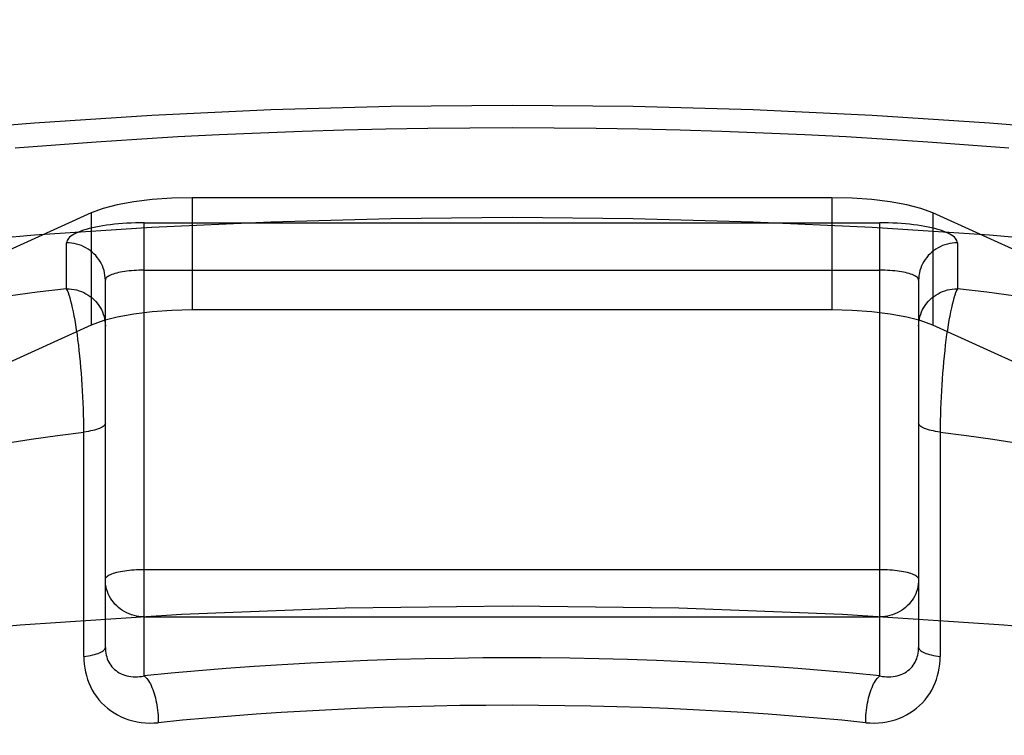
# Model space of a CAD drawing. Header units: inches. Extents: x 0 to 193, y 0 to 125.
# Tile 223 of 256: x 86.877 to 87.131, y 92.732 to 92.916. Entities that reach past the tile are written whole.
import ezdxf

# ---------------------------------------------------------------- set-up
doc = ezdxf.new("R2010")
doc.units = ezdxf.units.IN
doc.header["$LTSCALE"] = 10.635988
doc.header["$MEASUREMENT"] = 0
doc.linetypes.add('HIDDEN', pattern=[0.2, 0.1, -0.1])
doc.layers.add('DEFAULT_2', color=8, linetype='HIDDEN')

msp = doc.modelspace()

# ---------------------------------------------------------------- linework, layer by layer
at = {"layer": 'DEFAULT_2', "color": 8, "linetype": 'HIDDEN'}
for p, q in [((88.62037, 92.9164), (84.44187, 92.9164)), ((86.92182, 92.87042), (86.92182, 92.84144)), ((87.08692, 92.87042), (86.92182, 92.87042)), ((87.08692, 92.87042), (87.08692, 92.84144)), ((86.89574, 92.86649), (86.78055, 92.81408)), ((86.89574, 92.86649), (86.89574, 92.83751)), ((87.113, 92.86649), (87.113, 92.83751)), ((87.22819, 92.81408), (87.113, 92.86649)), ((86.90937, 92.74689), (86.90937, 92.86395)), ((86.90937, 92.86395), (87.09937, 92.86395)), ((87.09937, 92.74689), (87.09937, 92.86395)), ((86.88937, 92.84692), (86.88937, 92.85877)), ((87.11937, 92.85877), (87.11937, 92.84692)), ((86.90937, 92.8517), (87.09937, 92.8517)), ((86.89937, 92.75426), (86.89937, 92.84911)), ((87.10937, 92.84911), (87.10937, 92.75426)), ((87.08692, 92.84144), (86.92182, 92.84144)), ((86.90244, 92.8396), (86.89899, 92.8387)), ((86.89574, 92.83751), (86.78055, 92.7851)), ((86.89899, 92.8387), (86.89574, 92.83751)), ((87.113, 92.83751), (87.10975, 92.8387)), ((87.22819, 92.7851), (87.113, 92.83751)), ((86.89381, 92.75194), (86.8938, 92.81137)), ((86.90937, 92.77443), (87.09937, 92.77443)), ((86.90937, 92.76218), (87.09937, 92.76218))]:
    msp.add_line(p, q, dxfattribs=at)
for points in [[(86.56687, 92.78113), (86.56799, 92.7892), (86.57132, 92.79724), (86.57687, 92.80519), (86.58459, 92.81303), (86.59446, 92.8207), (86.60641, 92.82816), (86.62039, 92.83539), (86.63632, 92.84234), (86.65414, 92.84898), (86.67373, 92.85528), (86.69501, 92.86119), (86.71787, 92.8667), (86.74219, 92.87177), (86.76784, 92.87638), (86.7947, 92.88051), (86.82263, 92.88413), (86.85148, 92.88722), (86.88111, 92.88977), (86.91137, 92.89177), (86.94211, 92.89321), (86.97308, 92.89407), (87.00437, 92.89436)], [(87.00437, 92.89436), (87.03566, 92.89407), (87.06663, 92.89321), (87.09737, 92.89177), (87.12763, 92.88977), (87.15726, 92.88722), (87.18611, 92.88413), (87.21404, 92.88051), (87.2409, 92.87638), (87.26655, 92.87177), (87.29087, 92.8667), (87.31373, 92.86119), (87.33501, 92.85528), (87.3546, 92.84898), (87.37242, 92.84234), (87.38835, 92.83539), (87.40233, 92.82816), (87.41428, 92.8207), (87.42415, 92.81303), (87.43187, 92.80519), (87.43742, 92.79724), (87.44075, 92.7892), (87.44187, 92.78113)], [(86.87613, 92.88328), (86.8865, 92.88411), (86.89696, 92.88488), (86.90749, 92.88557), (86.91809, 92.88619), (86.92874, 92.88674), (86.93945, 92.88721), (86.9502, 92.88762), (86.96099, 92.88795), (86.97181, 92.8882), (86.98265, 92.88839), (86.9935, 92.8885), (87.00437, 92.88854)], [(87.00437, 92.88854), (87.01524, 92.8885), (87.02609, 92.88839), (87.03693, 92.8882), (87.04775, 92.88795), (87.05854, 92.88762), (87.06929, 92.88721), (87.08, 92.88674), (87.09065, 92.88619), (87.10125, 92.88557), (87.11178, 92.88488), (87.12223, 92.88411), (87.13261, 92.88328)], [(86.92182, 92.87042), (86.9165, 92.87029), (86.9115, 92.86994), (86.90674, 92.86936), (86.90244, 92.86858), (86.89879, 92.86763), (86.89574, 92.86649)], [(87.113, 92.86649), (87.10995, 92.86763), (87.1063, 92.86858), (87.102, 92.86936), (87.09724, 92.86994), (87.09224, 92.87029), (87.08692, 92.87042)], [(86.56687, 92.75215), (86.56799, 92.76023), (86.57132, 92.76826), (86.57687, 92.77622), (86.58459, 92.78405), (86.59446, 92.79172), (86.60641, 92.79919), (86.62039, 92.80641), (86.63632, 92.81337), (86.65414, 92.82001), (86.67373, 92.8263), (86.69501, 92.83221), (86.71787, 92.83772), (86.74219, 92.84279), (86.76784, 92.84741), (86.7947, 92.85153), (86.82263, 92.85515), (86.85148, 92.85824), (86.88111, 92.86079), (86.91137, 92.86279), (86.94211, 92.86423), (86.97308, 92.86509), (87.00437, 92.86538)], [(87.00437, 92.86538), (87.03566, 92.86509), (87.06663, 92.86423), (87.09737, 92.86279), (87.12763, 92.86079), (87.15726, 92.85824), (87.18611, 92.85515), (87.21404, 92.85153), (87.2409, 92.84741), (87.26655, 92.84279), (87.29087, 92.83772), (87.31373, 92.83221), (87.33501, 92.8263), (87.3546, 92.82001), (87.37242, 92.81337), (87.38835, 92.80641), (87.40233, 92.79919), (87.41428, 92.79172), (87.42415, 92.78405), (87.43187, 92.77622), (87.43742, 92.76826), (87.44075, 92.76023), (87.44187, 92.75215)], [(86.90937, 92.86395), (86.90825, 92.86394), (86.90713, 92.86392), (86.90602, 92.86387), (86.90492, 92.86382), (86.90384, 92.86375), (86.90277, 92.86366), (86.90172, 92.86355), (86.90069, 92.86344), (86.8997, 92.8633), (86.89873, 92.86315), (86.8978, 92.86299), (86.8969, 92.86282), (86.89604, 92.86263), (86.89523, 92.86243), (86.89446, 92.86222), (86.89373, 92.862), (86.89306, 92.86177), (86.89243, 92.86152), (86.89186, 92.86127), (86.89135, 92.86102), (86.89089, 92.86075), (86.89049, 92.86048), (86.89015, 92.8602), (86.88987, 92.85992), (86.88965, 92.85964), (86.88949, 92.85935), (86.8894, 92.85906), (86.88937, 92.85877)], [(87.11937, 92.85877), (87.11934, 92.85906), (87.11924, 92.85935), (87.11909, 92.85964), (87.11887, 92.85992), (87.11859, 92.8602), (87.11825, 92.86048), (87.11785, 92.86075), (87.11739, 92.86102), (87.11687, 92.86127), (87.1163, 92.86152), (87.11568, 92.86177), (87.11501, 92.862), (87.11428, 92.86222), (87.11351, 92.86243), (87.1127, 92.86263), (87.11184, 92.86282), (87.11094, 92.86299), (87.11001, 92.86315), (87.10904, 92.8633), (87.10804, 92.86344), (87.10702, 92.86355), (87.10597, 92.86366), (87.1049, 92.86375), (87.10382, 92.86382), (87.10272, 92.86387), (87.1016, 92.86392), (87.10049, 92.86394), (87.09937, 92.86395)], [(86.89937, 92.84911), (86.89935, 92.84974), (86.89928, 92.85037), (86.89918, 92.851), (86.89903, 92.85161), (86.89884, 92.85222), (86.89861, 92.85281), (86.89834, 92.85338), (86.89803, 92.85394), (86.89768, 92.85448), (86.8973, 92.85499), (86.89689, 92.85548), (86.89644, 92.85594), (86.89596, 92.85637), (86.89546, 92.85677), (86.89493, 92.85714), (86.89437, 92.85748), (86.89379, 92.85777), (86.8932, 92.85804), (86.89258, 92.85826), (86.89196, 92.85844), (86.89132, 92.85859), (86.89067, 92.85869), (86.89002, 92.85875), (86.88937, 92.85877)], [(87.11937, 92.85877), (87.11872, 92.85875), (87.11806, 92.85869), (87.11742, 92.85859), (87.11678, 92.85844), (87.11615, 92.85826), (87.11554, 92.85804), (87.11495, 92.85777), (87.11437, 92.85748), (87.11381, 92.85714), (87.11328, 92.85677), (87.11278, 92.85637), (87.1123, 92.85594), (87.11185, 92.85548), (87.11144, 92.85499), (87.11105, 92.85448), (87.11071, 92.85394), (87.1104, 92.85338), (87.11013, 92.85281), (87.1099, 92.85222), (87.10971, 92.85161), (87.10956, 92.851), (87.10945, 92.85037), (87.10939, 92.84974), (87.10937, 92.84911)], [(86.90937, 92.8517), (86.90872, 92.85169), (86.90806, 92.85168), (86.90742, 92.85165), (86.90678, 92.85161), (86.90615, 92.85156), (86.90554, 92.8515), (86.90495, 92.85143), (86.90437, 92.85135), (86.90381, 92.85126), (86.90328, 92.85117), (86.90278, 92.85106), (86.9023, 92.85094), (86.90185, 92.85082), (86.90144, 92.85069), (86.90105, 92.85055), (86.90071, 92.85041), (86.9004, 92.85026), (86.90013, 92.8501), (86.8999, 92.84994), (86.89971, 92.84978), (86.89956, 92.84962), (86.89945, 92.84945), (86.89939, 92.84928), (86.89937, 92.84911)], [(87.10937, 92.84911), (87.10935, 92.84928), (87.10928, 92.84945), (87.10918, 92.84962), (87.10903, 92.84978), (87.10884, 92.84994), (87.10861, 92.8501), (87.10834, 92.85026), (87.10803, 92.85041), (87.10768, 92.85055), (87.1073, 92.85069), (87.10689, 92.85082), (87.10644, 92.85094), (87.10596, 92.85106), (87.10546, 92.85117), (87.10493, 92.85126), (87.10437, 92.85135), (87.10379, 92.85143), (87.1032, 92.8515), (87.10258, 92.85156), (87.10196, 92.85161), (87.10132, 92.85165), (87.10067, 92.85168), (87.10002, 92.85169), (87.09937, 92.8517)], [(86.88937, 92.84692), (86.88176, 92.84599), (86.87426, 92.845)], [(86.8938, 92.81137), (86.89378, 92.81287), (86.89375, 92.81438), (86.89371, 92.81591), (86.89366, 92.81744), (86.89359, 92.81898), (86.89351, 92.82052), (86.89342, 92.82205), (86.89332, 92.82358), (86.8932, 92.82509), (86.89308, 92.82659), (86.89295, 92.82807), (86.8928, 92.82953), (86.89265, 92.83096), (86.89249, 92.83236), (86.89231, 92.83373), (86.89214, 92.83505), (86.89195, 92.83633), (86.89175, 92.83757), (86.89155, 92.83875), (86.89135, 92.83987), (86.89114, 92.84094), (86.89092, 92.84194), (86.89071, 92.84288), (86.89049, 92.84374), (86.89026, 92.84453), (86.89004, 92.84525), (86.88982, 92.84589), (86.88959, 92.84644), (86.88937, 92.84692)], [(86.88937, 92.84692), (86.89002, 92.8469), (86.89067, 92.84683), (86.89132, 92.84673), (86.89196, 92.84659), (86.89258, 92.8464), (86.8932, 92.84618), (86.89379, 92.84592), (86.89437, 92.84562), (86.89493, 92.84529), (86.89546, 92.84492), (86.89596, 92.84452), (86.89644, 92.84409), (86.89689, 92.84363), (86.8973, 92.84314), (86.89768, 92.84262), (86.89803, 92.84209), (86.89834, 92.84153), (86.89861, 92.84095), (86.89884, 92.84036), (86.89903, 92.83976), (86.89918, 92.83914), (86.89928, 92.83852), (86.89935, 92.83789), (86.89937, 92.83726)], [(87.10937, 92.83726), (87.10939, 92.83789), (87.10945, 92.83852), (87.10956, 92.83914), (87.10971, 92.83976), (87.1099, 92.84036), (87.11013, 92.84095), (87.1104, 92.84153), (87.11071, 92.84209), (87.11105, 92.84262), (87.11144, 92.84314), (87.11185, 92.84363), (87.1123, 92.84409), (87.11278, 92.84452), (87.11328, 92.84492), (87.11381, 92.84529), (87.11437, 92.84562), (87.11495, 92.84592), (87.11554, 92.84618), (87.11615, 92.8464), (87.11678, 92.84659), (87.11742, 92.84673), (87.11806, 92.84683), (87.11872, 92.8469), (87.11937, 92.84692)], [(87.11937, 92.84692), (87.11915, 92.84644), (87.11892, 92.84589), (87.1187, 92.84525), (87.11848, 92.84453), (87.11825, 92.84374), (87.11803, 92.84288), (87.11782, 92.84194), (87.1176, 92.84094), (87.11739, 92.83987), (87.11718, 92.83875), (87.11698, 92.83757), (87.11679, 92.83633), (87.1166, 92.83505), (87.11642, 92.83373), (87.11625, 92.83236), (87.11609, 92.83096), (87.11594, 92.82953), (87.11579, 92.82807), (87.11566, 92.82659), (87.11553, 92.82509), (87.11542, 92.82358), (87.11532, 92.82205), (87.11523, 92.82052), (87.11515, 92.81898), (87.11508, 92.81744), (87.11503, 92.81591), (87.11498, 92.81438), (87.11495, 92.81287), (87.11494, 92.81137), (87.11493, 92.75194)], [(87.13447, 92.845), (87.12698, 92.84599), (87.11937, 92.84692)], [(86.92182, 92.84144), (86.9165, 92.84131), (86.9115, 92.84097), (86.90674, 92.84038), (86.90244, 92.8396)], [(87.10975, 92.8387), (87.1063, 92.8396), (87.102, 92.84038), (87.09724, 92.84097), (87.09224, 92.84131), (87.08692, 92.84144)], [(86.89937, 92.81221), (86.89935, 92.81203), (86.89927, 92.81185), (86.89915, 92.81168), (86.89899, 92.8115), (86.89877, 92.81133), (86.89851, 92.81116), (86.89821, 92.811), (86.89787, 92.81085), (86.89748, 92.8107), (86.89706, 92.81056), (86.89659, 92.81042), (86.8961, 92.8103), (86.89557, 92.81018), (86.89501, 92.81007), (86.89442, 92.80998), (86.89381, 92.80989)], [(87.11493, 92.80989), (87.11432, 92.80998), (87.11373, 92.81007), (87.11317, 92.81018), (87.11264, 92.8103), (87.11215, 92.81042), (87.11168, 92.81056), (87.11126, 92.8107), (87.11087, 92.81085), (87.11053, 92.811), (87.11022, 92.81116), (87.10997, 92.81133), (87.10975, 92.8115), (87.10959, 92.81168), (87.10947, 92.81185), (87.10939, 92.81203), (87.10937, 92.81221)], [(86.87366, 92.807), (86.88026, 92.80802), (86.88698, 92.80898), (86.89381, 92.80989)], [(87.11493, 92.80989), (87.12176, 92.80898), (87.12848, 92.80802), (87.13508, 92.807)], [(86.89937, 92.77184), (86.89939, 92.77201), (86.89945, 92.77218), (86.89956, 92.77234), (86.89971, 92.77251), (86.8999, 92.77267), (86.90013, 92.77283), (86.9004, 92.77298), (86.90071, 92.77313), (86.90105, 92.77328), (86.90144, 92.77341), (86.90185, 92.77354), (86.9023, 92.77367), (86.90278, 92.77378), (86.90328, 92.77389), (86.90381, 92.77399), (86.90437, 92.77408), (86.90495, 92.77416), (86.90554, 92.77423), (86.90615, 92.77429), (86.90678, 92.77434), (86.90742, 92.77438), (86.90806, 92.7744), (86.90872, 92.77442), (86.90937, 92.77443)], [(87.09937, 92.77443), (87.10002, 92.77442), (87.10067, 92.7744), (87.10132, 92.77438), (87.10196, 92.77434), (87.10258, 92.77429), (87.1032, 92.77423), (87.10379, 92.77416), (87.10437, 92.77408), (87.10493, 92.77399), (87.10546, 92.77389), (87.10596, 92.77378), (87.10644, 92.77367), (87.10689, 92.77354), (87.1073, 92.77341), (87.10768, 92.77328), (87.10803, 92.77313), (87.10834, 92.77298), (87.10861, 92.77283), (87.10884, 92.77267), (87.10903, 92.77251), (87.10918, 92.77234), (87.10928, 92.77218), (87.10935, 92.77201), (87.10937, 92.77184)], [(86.90937, 92.76218), (86.90872, 92.7622), (86.90806, 92.76226), (86.90742, 92.76236), (86.90678, 92.76251), (86.90615, 92.76269), (86.90554, 92.76291), (86.90495, 92.76317), (86.90437, 92.76347), (86.90381, 92.76381), (86.90328, 92.76418), (86.90278, 92.76458), (86.9023, 92.76501), (86.90185, 92.76547), (86.90144, 92.76596), (86.90105, 92.76647), (86.90071, 92.76701), (86.9004, 92.76757), (86.90013, 92.76814), (86.8999, 92.76873), (86.89971, 92.76934), (86.89956, 92.76995), (86.89945, 92.77058), (86.89939, 92.77121), (86.89937, 92.77184)], [(87.10937, 92.77184), (87.10935, 92.77121), (87.10928, 92.77058), (87.10918, 92.76995), (87.10903, 92.76934), (87.10884, 92.76873), (87.10861, 92.76814), (87.10834, 92.76757), (87.10803, 92.76701), (87.10768, 92.76647), (87.1073, 92.76596), (87.10689, 92.76547), (87.10644, 92.76501), (87.10596, 92.76458), (87.10546, 92.76417), (87.10493, 92.76381), (87.10437, 92.76347), (87.10379, 92.76317), (87.1032, 92.76291), (87.10258, 92.76269), (87.10196, 92.76251), (87.10132, 92.76236), (87.10067, 92.76226), (87.10002, 92.7622), (87.09937, 92.76218)], [(87.00437, 92.76492), (86.96128, 92.76437), (86.91902, 92.76275), (86.87737, 92.76005), (86.83695, 92.75631), (86.79814, 92.75155), (86.76131, 92.74584), (86.72683, 92.73922), (86.69501, 92.73176), (86.66619, 92.72352), (86.6406, 92.7146), (86.61854, 92.70507), (86.60017, 92.69502), (86.58572, 92.68456), (86.57528, 92.67378), (86.56899, 92.66279), (86.56687, 92.65169)], [(87.44187, 92.65169), (87.43975, 92.66279), (87.43346, 92.67378), (87.42302, 92.68456), (87.40857, 92.69502), (87.3902, 92.70507), (87.36814, 92.7146), (87.34255, 92.72352), (87.31373, 92.73176), (87.28191, 92.73922), (87.24743, 92.74584), (87.2106, 92.75155), (87.17179, 92.75631), (87.13136, 92.76005), (87.08972, 92.76275), (87.04746, 92.76437), (87.00437, 92.76492)], [(86.89381, 92.75194), (86.89442, 92.75202), (86.89501, 92.75212), (86.89557, 92.75222), (86.8961, 92.75234), (86.89659, 92.75247), (86.89706, 92.7526), (86.89748, 92.75274), (86.89787, 92.75289), (86.89821, 92.75305), (86.89851, 92.75321), (86.89877, 92.75338), (86.89899, 92.75355), (86.89915, 92.75372), (86.89927, 92.7539), (86.89935, 92.75408), (86.89937, 92.75426)], [(86.89937, 92.75426), (86.89938, 92.75376), (86.89942, 92.75327), (86.89949, 92.75278), (86.89959, 92.7523), (86.89972, 92.75183), (86.89987, 92.75136), (86.90005, 92.75092), (86.90027, 92.75048), (86.90051, 92.75007), (86.90078, 92.74967), (86.90108, 92.74929), (86.9014, 92.74893), (86.90176, 92.74859), (86.90214, 92.74827), (86.90254, 92.74798), (86.90297, 92.74772), (86.90343, 92.74748), (86.9039, 92.74728), (86.90439, 92.7471), (86.9049, 92.74695), (86.90543, 92.74683), (86.90597, 92.74675), (86.90652, 92.74669), (86.90708, 92.74667), (86.90765, 92.74668), (86.90822, 92.74672), (86.90879, 92.74679), (86.90937, 92.74689)], [(87.09937, 92.74689), (87.09995, 92.74679), (87.10052, 92.74672), (87.10109, 92.74668), (87.10166, 92.74667), (87.10222, 92.74669), (87.10277, 92.74675), (87.10331, 92.74683), (87.10384, 92.74695), (87.10435, 92.7471), (87.10484, 92.74728), (87.10531, 92.74748), (87.10576, 92.74772), (87.10619, 92.74798), (87.1066, 92.74827), (87.10698, 92.74859), (87.10734, 92.74893), (87.10766, 92.74929), (87.10796, 92.74967), (87.10823, 92.75007), (87.10847, 92.75048), (87.10868, 92.75092), (87.10887, 92.75136), (87.10902, 92.75183), (87.10915, 92.7523), (87.10925, 92.75278), (87.10932, 92.75327), (87.10936, 92.75376), (87.10937, 92.75426)], [(87.10937, 92.75426), (87.10939, 92.75408), (87.10947, 92.7539), (87.10959, 92.75372), (87.10975, 92.75355), (87.10997, 92.75338), (87.11022, 92.75321), (87.11053, 92.75305), (87.11087, 92.75289), (87.11126, 92.75274), (87.11168, 92.7526), (87.11215, 92.75247), (87.11264, 92.75234), (87.11317, 92.75222), (87.11373, 92.75212), (87.11432, 92.75202), (87.11493, 92.75194)], [(86.89381, 92.75194), (86.89383, 92.75094), (86.89391, 92.74995), (86.89404, 92.74895), (86.89423, 92.74797), (86.89447, 92.74699), (86.89477, 92.74602), (86.89513, 92.74508), (86.89554, 92.74415), (86.896, 92.74326), (86.89652, 92.74239), (86.89709, 92.74155), (86.89772, 92.74075), (86.8984, 92.73998), (86.89913, 92.73926), (86.89991, 92.73857), (86.90074, 92.73794), (86.90161, 92.73736), (86.90252, 92.73683), (86.90347, 92.73635), (86.90445, 92.73594), (86.90546, 92.73558), (86.90649, 92.73528), (86.90755, 92.73505), (86.90863, 92.73488), (86.90972, 92.73477), (86.91082, 92.73473), (86.91193, 92.73475), (86.91304, 92.73483)], [(87.09937, 92.74689), (87.09237, 92.74758), (87.0853, 92.74821), (87.07816, 92.74879), (87.07095, 92.74931), (87.0637, 92.74978), (87.05639, 92.7502), (87.04904, 92.75056), (87.04165, 92.75087), (87.03423, 92.75112), (87.02679, 92.75132), (87.01932, 92.75146), (87.01185, 92.75154), (87.00436, 92.75157), (86.99688, 92.75154), (86.98941, 92.75145), (86.98194, 92.75132), (86.9745, 92.75112), (86.96708, 92.75087), (86.95969, 92.75056), (86.95234, 92.7502), (86.94503, 92.74978), (86.93777, 92.74931), (86.93057, 92.74879), (86.92343, 92.74821), (86.91636, 92.74758), (86.90937, 92.74689)], [(87.0957, 92.73483), (87.09681, 92.73475), (87.09791, 92.73473), (87.09902, 92.73477), (87.10011, 92.73488), (87.10118, 92.73505), (87.10224, 92.73528), (87.10328, 92.73558), (87.10429, 92.73594), (87.10527, 92.73635), (87.10622, 92.73683), (87.10713, 92.73736), (87.108, 92.73794), (87.10882, 92.73857), (87.10961, 92.73926), (87.11034, 92.73998), (87.11102, 92.74075), (87.11164, 92.74155), (87.11222, 92.74239), (87.11274, 92.74326), (87.1132, 92.74415), (87.11361, 92.74508), (87.11397, 92.74602), (87.11426, 92.74699), (87.11451, 92.74797), (87.11469, 92.74895), (87.11483, 92.74995), (87.1149, 92.75094), (87.11493, 92.75194)], [(86.90937, 92.74689), (86.90961, 92.74672), (86.90985, 92.7465), (86.91008, 92.74624), (86.91032, 92.74594), (86.91055, 92.74561), (86.91077, 92.74524), (86.91099, 92.74483), (86.9112, 92.7444), (86.91141, 92.74393), (86.9116, 92.74343), (86.91179, 92.74291), (86.91196, 92.74236), (86.91213, 92.74179), (86.91228, 92.74121), (86.91242, 92.7406), (86.91255, 92.73998), (86.91266, 92.73935), (86.91276, 92.73871), (86.91284, 92.73806), (86.91291, 92.73741), (86.91297, 92.73676), (86.91301, 92.73611), (86.91303, 92.73546), (86.91304, 92.73483)], [(87.0957, 92.73483), (87.09571, 92.73546), (87.09573, 92.73611), (87.09577, 92.73676), (87.09583, 92.73741), (87.0959, 92.73806), (87.09598, 92.73871), (87.09608, 92.73935), (87.09619, 92.73998), (87.09632, 92.7406), (87.09646, 92.74121), (87.09661, 92.74179), (87.09678, 92.74236), (87.09695, 92.74291), (87.09714, 92.74343), (87.09733, 92.74393), (87.09754, 92.7444), (87.09775, 92.74483), (87.09797, 92.74524), (87.09819, 92.74561), (87.09842, 92.74594), (87.09865, 92.74624), (87.09889, 92.7465), (87.09913, 92.74672), (87.09937, 92.74689)], [(87.00437, 92.73932), (86.99761, 92.7393), (86.9909, 92.73923), (86.98424, 92.73911), (86.97761, 92.73895), (86.97099, 92.73874), (86.96439, 92.73848), (86.95782, 92.73818), (86.95129, 92.73784), (86.94479, 92.73745), (86.93833, 92.73701), (86.93193, 92.73653), (86.92558, 92.73601), (86.91928, 92.73544), (86.91304, 92.73483)], [(87.0957, 92.73483), (87.0895, 92.73544), (87.08323, 92.736), (87.07691, 92.73652), (87.07053, 92.737), (87.0641, 92.73744), (87.05763, 92.73783), (87.05114, 92.73817), (87.0446, 92.73847), (87.03804, 92.73873), (87.03143, 92.73894), (87.02475, 92.7391), (87.01801, 92.73922), (87.01121, 92.7393), (87.00437, 92.73932)]]:
    msp.add_lwpolyline(points, dxfattribs=at)

doc.saveas('drawing.dxf')
